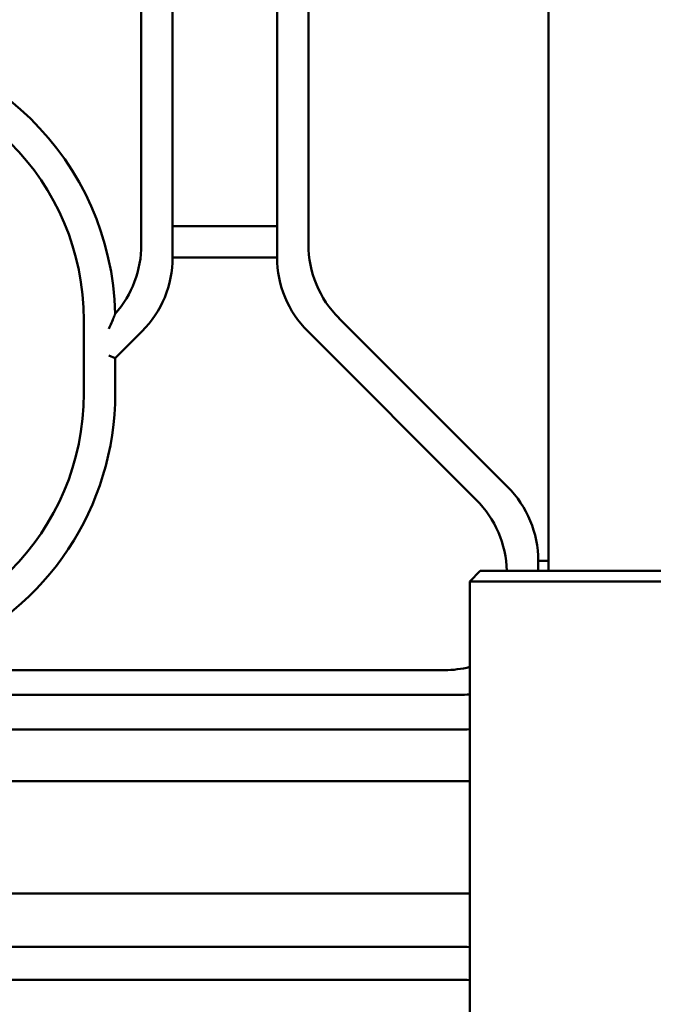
# Model space of a CAD drawing. Header units: millimetres. Extents: x 0 to 14369, y -869 to 2970.
# Tile 33 of 256: x 982 to 1042, y 635 to 729. Entities that reach past the tile are written whole.
import ezdxf

# ---------------------------------------------------------------- set-up
doc = ezdxf.new("R2010")
doc.units = ezdxf.units.MM
doc.header["$LTSCALE"] = 10
doc.layers.add('Sichtbar (ISO)', color=7, linetype='Continuous', lineweight=50)

msp = doc.modelspace()

# ---------------------------------------------------------------- linework, layer by layer
at = {"layer": 'Sichtbar (ISO)'}
for p, q in [((1032.235, 943.943), (1032.235, 677.063)), ((996.235, 706.591), (996.235, 769.55)), ((996.235, 769.55), (996.235, 706.591)), ((1006.235, 769.55), (1006.235, 706.591)), ((1006.235, 706.591), (1006.235, 769.55)), ((993.235, 768.307), (993.235, 707.807)), ((993.235, 707.807), (993.235, 768.307)), ((1009.235, 707.834), (1009.235, 768.307)), ((1009.235, 768.307), (1009.235, 707.834)), ((1006.235, 709.591), (996.235, 709.591)), ((996.235, 709.591), (1006.235, 709.591)), ((996.235, 706.591), (1006.235, 706.591)), ((1006.235, 706.591), (996.235, 706.591)), ((987.735, 700.571), (987.735, 693.571)), ((987.735, 693.571), (987.735, 700.571)), ((1028.306, 684.621), (1012.163, 700.763)), ((1012.163, 700.763), (1028.306, 684.621)), ((990.735, 696.949), (993.306, 699.52)), ((993.306, 699.52), (990.735, 696.949)), ((1009.163, 699.52), (1025.306, 683.378)), ((1025.306, 683.378), (1009.163, 699.52)), ((990.135, 697.198), (990.735, 696.949)), ((990.735, 696.949), (990.135, 697.198)), ((990.735, 693.571), (990.735, 696.949)), ((990.735, 696.949), (990.735, 693.571)), ((1031.235, 676.571), (1031.235, 677.55)), ((1032.235, 677.55), (1031.235, 677.55)), ((1031.235, 677.55), (1031.235, 676.571)), ((1031.235, 677.55), (1032.235, 677.55)), ((1025.688, 676.571), (1024.688, 675.571)), ((1025.688, 676.571), (1026.761, 676.571)), ((1026.761, 676.571), (1135.32, 676.571)), ((1024.688, 675.571), (1025.975, 675.571)), ((1024.688, 675.571), (1024.688, 627.571)), ((1025.975, 675.571), (1135.567, 675.571)), ((1022.267, 667.071), (796.533, 667.071)), ((1023.688, 664.698), (795.332, 664.698)), ((892.235, 661.379), (1023.688, 661.379)), ((900.943, 656.446), (1024.688, 656.446)), ((1024.688, 645.695), (900.943, 645.695)), ((1023.679, 640.586), (795.162, 640.586)), ((1023.679, 637.428), (795.344, 637.428))]:
    msp.add_line(p, q, dxfattribs=at)
for centre, radius, start, end in [((963.735, 700.571), 27, 1.30376, 90), ((963.735, 700.571), 27, 1.30376, 90), ((963.735, 700.571), 24, 0, 90), ((963.735, 700.571), 24, 0, 90), ((983.235, 707.807), 10, 318.52987, 0), ((983.235, 707.807), 10, 318.52987, 0), ((1019.235, 707.834), 10, 180, 225), ((1019.235, 707.834), 10, 180, 225), ((986.235, 706.591), 10, 315, 0), ((986.235, 706.591), 10, 315, 0), ((1016.235, 706.591), 10, 180, 225), ((1016.235, 706.591), 10, 180, 225), ((963.735, 693.571), 24, 270, 0), ((963.735, 693.571), 24, 270, 0), ((963.735, 693.571), 27, 292.88538, 0), ((963.735, 693.571), 27, 292.88538, 0), ((1021.235, 677.55), 10, 0, 45), ((1021.235, 677.55), 10, 0, 45), ((1018.235, 676.307), 10, 1.50967, 45), ((1018.235, 676.307), 10, 1.50967, 45)]:
    msp.add_arc(centre, radius, start, end, dxfattribs=at)
for start_param, end_param in [(4.121325, 4.170404), (2.604169, 2.848583)]:
    msp.add_ellipse((1022.221, 677.109), major_axis=(-5.165, 8.623), ratio=0.99484, start_param=start_param, end_param=end_param, dxfattribs=at)
for points, knots in [([(990.122, 699.749), (990.124, 699.753), (990.125, 699.757), (990.214, 699.943), (990.3, 700.131), (990.467, 700.515), (990.541, 700.698), (990.634, 700.934), (990.662, 701.009), (990.697, 701.101), (990.709, 701.134), (990.723, 701.171), (990.726, 701.181), (990.727, 701.185), (990.728, 701.185), (990.728, 701.185)], [-0.0006019, -0.0006019, -0.0006019, -0.0006019, 0, 0, 0.0302993, 0.0302993, 0.0640649, 0.0640649, 0.0850567, 0.0850567, 0.0982027, 0.0982027, 0.1068063, 0.1068063, 0.1086646, 0.1086646, 0.1086646, 0.1086646]), ([(990.728, 701.185), (990.728, 701.185), (990.727, 701.185), (990.726, 701.181), (990.723, 701.171), (990.709, 701.134), (990.697, 701.101), (990.662, 701.009), (990.634, 700.934), (990.541, 700.698), (990.467, 700.515), (990.3, 700.131), (990.214, 699.943), (990.125, 699.757), (990.124, 699.753), (990.122, 699.749)], [-0.1086646, -0.1086646, -0.1086646, -0.1086646, -0.1068063, -0.1068063, -0.0982027, -0.0982027, -0.0850567, -0.0850567, -0.0640649, -0.0640649, -0.0302993, -0.0302993, 0, 0, 0.0006019, 0.0006019, 0.0006019, 0.0006019])]:
    msp.add_open_spline(points, degree=3, knots=knots, dxfattribs=at)
for points in [[(1023.688, 664.698), (1024.022, 664.697), (1024.356, 664.713), (1024.688, 664.746)], [(1023.688, 661.379), (1024.023, 661.379), (1024.357, 661.392), (1024.688, 661.417)], [(1023.679, 640.586), (1024.016, 640.585), (1024.353, 640.572), (1024.688, 640.546)], [(1024.688, 637.379), (1024.353, 637.412), (1024.016, 637.428), (1023.679, 637.428)]]:
    msp.add_open_spline(points, degree=3, dxfattribs=at)

doc.saveas('drawing.dxf')
